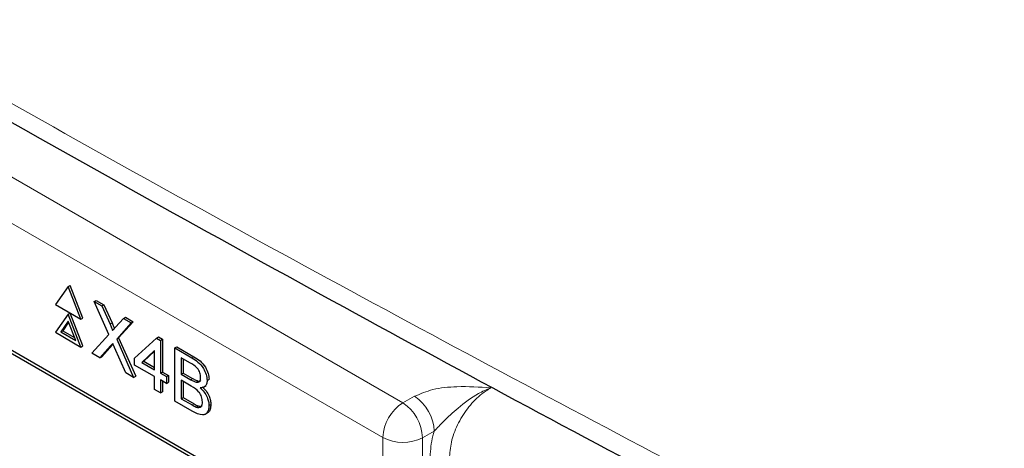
# Paper-space layout 'Blatt2' of a CAD drawing. Header units: millimetres. Extents: x 5 to 418, y 2 to 292.
# Tile 39 of 59: x 102.25 to 116.16, y 197.5 to 203.56. Entities that reach past the tile are written whole.
import ezdxf

# ---------------------------------------------------------------- set-up
doc = ezdxf.new("R2010")
doc.units = ezdxf.units.MM

psp = doc.layouts.new('Blatt2')

# ---------------------------------------------------------------- linework, layer by layer
at = {"color": 7, "linetype": 'Continuous', "lineweight": 18}
for p, q in [((89.833, 208.437), (107.662, 198.145)), ((107.379, 197.655), (89.551, 207.947)), ((103.523, 199.259), (103.551, 199.275)), ((103.531, 198.952), (103.559, 198.968)), ((104.681, 198.781), (104.709, 198.797)), ((104.663, 198.473), (104.691, 198.489)), ((107.662, 198.145), (107.829, 198.238)), ((104.683, 198.115), (104.711, 198.131)), ((107.379, 170.327), (107.379, 197.655)), ((108.107, 197.745), (107.94, 197.652)), ((107.94, 197.652), (107.94, 170.325))]:
    psp.add_line(p, q, dxfattribs=at)
at = {"color": 7, "linetype": 'Continuous', "lineweight": 25}
for p, q in [((105.607, 196.882), (91.323, 205.127)), ((105.566, 196.858), (91.424, 205.022)), ((102.932, 199.79), (102.752, 199.535)), ((102.932, 199.79), (102.96, 199.807)), ((103.111, 199.327), (102.932, 199.79)), ((103.14, 199.344), (102.96, 199.807)), ((103.299, 199.579), (103.327, 199.595)), ((103.506, 199.112), (103.299, 199.579)), ((103.299, 199.579), (103.409, 199.515)), ((103.327, 199.595), (103.437, 199.531)), ((102.752, 199.535), (103.111, 199.327)), ((103.409, 199.515), (103.437, 199.531)), ((103.409, 199.515), (103.523, 199.259)), ((103.437, 199.531), (103.551, 199.275)), ((102.932, 199.398), (102.752, 199.143)), ((102.932, 199.3), (102.826, 199.149)), ((102.932, 199.398), (102.96, 199.415)), ((103.111, 198.935), (102.932, 199.398)), ((103.038, 199.027), (102.932, 199.3)), ((103.14, 198.952), (102.96, 199.415)), ((103.111, 199.327), (103.14, 199.344)), ((103.599, 199.215), (103.712, 199.34)), ((103.712, 199.34), (103.74, 199.356)), ((103.712, 199.34), (103.824, 199.275)), ((103.74, 199.356), (103.852, 199.292)), ((102.826, 199.149), (102.854, 199.166)), ((102.938, 199.285), (102.854, 199.166)), ((102.854, 199.166), (103.022, 199.069)), ((103.824, 199.275), (103.617, 199.047)), ((103.852, 199.292), (103.645, 199.063)), ((103.824, 199.275), (103.852, 199.292)), ((102.752, 199.143), (103.111, 198.935)), ((102.826, 199.149), (103.038, 199.027)), ((103.265, 198.847), (103.506, 199.112)), ((103.617, 199.047), (103.645, 199.063)), ((103.617, 199.047), (103.857, 198.505)), ((103.645, 199.063), (103.886, 198.521)), ((103.87, 198.777), (104.179, 199.061)), ((104.179, 199.061), (104.207, 199.077)), ((104.179, 199.061), (104.237, 199.027)), ((104.207, 199.077), (104.265, 199.044)), ((104.237, 199.027), (104.265, 199.044)), ((104.237, 199.027), (104.237, 198.565)), ((104.265, 199.044), (104.265, 198.581)), ((103.111, 198.935), (103.14, 198.952)), ((103.531, 198.952), (103.377, 198.782)), ((103.559, 198.968), (103.405, 198.798)), ((103.566, 198.976), (103.559, 198.968)), ((103.747, 198.569), (103.588, 198.926)), ((104.154, 198.884), (103.973, 198.717)), ((104.154, 198.613), (104.154, 198.884)), ((104.437, 198.921), (104.466, 198.938)), ((104.437, 198.17), (104.437, 198.921)), ((104.437, 198.921), (104.681, 198.781)), ((104.466, 198.938), (104.709, 198.797)), ((103.377, 198.782), (103.265, 198.847)), ((103.377, 198.782), (103.405, 198.798)), ((103.87, 198.68), (103.87, 198.777)), ((104.154, 198.874), (104.001, 198.734)), ((104.653, 198.71), (104.529, 198.782)), ((104.529, 198.782), (104.529, 198.551)), ((104.557, 198.765), (104.557, 198.567)), ((104.154, 198.517), (103.87, 198.68)), ((103.973, 198.717), (104.001, 198.734)), ((103.973, 198.717), (104.154, 198.613)), ((104.001, 198.734), (104.154, 198.646)), ((103.857, 198.505), (103.747, 198.569)), ((103.857, 198.505), (103.886, 198.521)), ((104.154, 198.334), (104.154, 198.517)), ((104.237, 198.565), (104.265, 198.581)), ((104.237, 198.565), (104.321, 198.517)), ((104.321, 198.421), (104.237, 198.469)), ((104.237, 198.469), (104.237, 198.286)), ((104.265, 198.581), (104.349, 198.533)), ((104.321, 198.517), (104.349, 198.533)), ((104.321, 198.517), (104.321, 198.421)), ((104.349, 198.533), (104.349, 198.437)), ((104.529, 198.551), (104.557, 198.567)), ((104.529, 198.551), (104.663, 198.473)), ((104.672, 198.381), (104.529, 198.464)), ((104.529, 198.464), (104.529, 198.204)), ((104.557, 198.567), (104.691, 198.489)), ((104.896, 198.462), (104.924, 198.478)), ((104.237, 198.286), (104.154, 198.334)), ((104.265, 198.452), (104.265, 198.302)), ((104.321, 198.421), (104.349, 198.437)), ((104.557, 198.448), (104.557, 198.22)), ((104.741, 198.437), (104.77, 198.453)), ((104.849, 198.366), (104.881, 198.384)), ((104.237, 198.286), (104.265, 198.302)), ((104.529, 198.204), (104.557, 198.22)), ((104.529, 198.204), (104.683, 198.115)), ((104.557, 198.22), (104.711, 198.131)), ((104.682, 198.029), (104.437, 198.17)), ((104.739, 198.086), (104.767, 198.103)), ((104.921, 198.106), (104.949, 198.122)), ((104.865, 197.982), (104.897, 198))]:
    psp.add_line(p, q, dxfattribs=at)
at = {"color": 7, "linetype": 'Continuous', "lineweight": 18}
for centre, radius, start, end in [((107.483, 197.718), 0.624, 2.4792, 56.3611), ((107.993, 197.627), 0.615, 122.6055, 177.3945), ((107.316, 197.625), 0.624, 2.4792, 56.3611), ((107.663, 198.202), 0.616, 242.6565, 296.7662)]:
    psp.add_arc(centre, radius, start, end, dxfattribs=at)
for points, knots in [([(82.611, 214.19), (84.687, 212.862), (88.841, 210.204), (96.424, 205.628), (105.391, 200.48), (112.457, 196.774), (115.992, 194.92)], [0, 0, 0, 0, 0.1970476, 0.3942021, 0.6969067, 1, 1, 1, 1]), ([(107.829, 198.238), (107.912, 198.273), (108.088, 198.349), (108.472, 198.385), (108.746, 198.368), (108.905, 198.357), (108.906, 198.357)], [0, 0, 0, 0, 0.270433, 0.574379, 0.997264, 1, 1, 1, 1]), ([(108.906, 198.357), (108.905, 198.356), (108.846, 198.335), (108.686, 198.26), (108.457, 198.091), (108.253, 197.903), (108.148, 197.789), (108.107, 197.745)], [0, 0, 0, 0, 0.003577, 0.2011615, 0.5475944, 0.8255022, 1, 1, 1, 1]), ([(108.906, 198.357), (108.863, 198.33), (108.754, 198.263), (108.59, 198.095), (108.442, 197.867), (108.342, 197.617), (108.329, 197.463), (108.323, 197.386)], [0, 0, 0, 0, 0.142149, 0.356934, 0.571413, 0.78572, 1, 1, 1, 1]), ([(108.047, 197.385), (108.054, 197.481), (108.062, 197.598), (108.1, 197.722), (108.107, 197.745)], [0, 0, 0, 0, 0.818315, 1, 1, 1, 1])]:
    psp.add_open_spline(points, degree=3, knots=knots, dxfattribs=at)
at = {"color": 7, "linetype": 'Continuous', "lineweight": 25}
for points, knots in [([(82.778, 213.828), (84.134, 212.954), (87.072, 211.062), (91.701, 208.207), (96.646, 205.253), (101.684, 202.348), (106.814, 199.494), (111.636, 196.894), (114.785, 195.269), (116.164, 194.558)], [0, 0, 0, 0, 0.129176, 0.279748, 0.430402, 0.581177, 0.731953, 0.88267, 1, 1, 1, 1]), ([(103.523, 199.259), (103.53, 199.242), (103.54, 199.218), (103.553, 199.188), (103.555, 199.175), (103.556, 199.168)], [0, 0, 0, 0, 0.561277, 0.781763, 1, 1, 1, 1]), ([(103.551, 199.275), (103.558, 199.258), (103.568, 199.235), (103.58, 199.208), (103.581, 199.199), (103.582, 199.196)], [0, 0, 0, 0, 0.646868, 0.900977, 1, 1, 1, 1]), ([(103.556, 199.168), (103.564, 199.177), (103.578, 199.192), (103.593, 199.208), (103.599, 199.215)], [0, 0, 0, 0, 0.56, 1, 1, 1, 1]), ([(103.562, 198.986), (103.556, 198.979), (103.546, 198.968), (103.536, 198.957), (103.531, 198.952)], [0, 0, 0, 0, 0.560002, 1, 1, 1, 1]), ([(103.588, 198.926), (103.583, 198.937), (103.574, 198.957), (103.566, 198.977), (103.562, 198.986)], [0, 0, 0, 0, 0.56, 1, 1, 1, 1]), ([(104.681, 198.781), (104.71, 198.763), (104.767, 198.728), (104.842, 198.643), (104.887, 198.545), (104.893, 198.49), (104.896, 198.462)], [0, 0, 0, 0, 0.281116, 0.560026, 0.780112, 1, 1, 1, 1]), ([(104.709, 198.797), (104.738, 198.779), (104.796, 198.744), (104.871, 198.659), (104.915, 198.561), (104.921, 198.506), (104.924, 198.478)], [0, 0, 0, 0, 0.281116, 0.560026, 0.780112, 1, 1, 1, 1]), ([(104.804, 198.505), (104.802, 198.527), (104.799, 198.559), (104.779, 198.605), (104.735, 198.666), (104.69, 198.691), (104.653, 198.71)], [0, 0, 0, 0, 0.249512, 0.375019, 0.500244, 1, 1, 1, 1]), ([(104.663, 198.473), (104.678, 198.465), (104.704, 198.449), (104.73, 198.441), (104.741, 198.437)], [0, 0, 0, 0, 0.560393, 1, 1, 1, 1]), ([(104.691, 198.489), (104.706, 198.481), (104.733, 198.466), (104.758, 198.457), (104.77, 198.453)], [0, 0, 0, 0, 0.560393, 1, 1, 1, 1]), ([(104.741, 198.437), (104.752, 198.436), (104.772, 198.433), (104.8, 198.454), (104.802, 198.486), (104.804, 198.505)], [0, 0, 0, 0, 0.280869, 0.561063, 1, 1, 1, 1]), ([(104.829, 198.161), (104.827, 198.183), (104.824, 198.217), (104.803, 198.265), (104.759, 198.331), (104.711, 198.359), (104.672, 198.381)], [0, 0, 0, 0, 0.249802, 0.375546, 0.501154, 1, 1, 1, 1]), ([(104.77, 198.453), (104.781, 198.451), (104.795, 198.448), (104.804, 198.457), (104.806, 198.459)], [0, 0, 0, 0, 0.753765, 1, 1, 1, 1]), ([(104.896, 198.462), (104.894, 198.443), (104.891, 198.407), (104.859, 198.363), (104.821, 198.359), (104.798, 198.357)], [0, 0, 0, 0, 0.280336, 0.5608, 1, 1, 1, 1]), ([(104.798, 198.357), (104.817, 198.338), (104.855, 198.3), (104.895, 198.23), (104.918, 198.162), (104.92, 198.125), (104.921, 198.106)], [0, 0, 0, 0, 0.2802111, 0.5596695, 0.7797087, 1, 1, 1, 1]), ([(104.827, 198.373), (104.846, 198.354), (104.883, 198.316), (104.923, 198.246), (104.946, 198.179), (104.948, 198.141), (104.949, 198.122)], [0, 0, 0, 0, 0.2802111, 0.5596695, 0.7797087, 1, 1, 1, 1]), ([(104.921, 198.106), (104.919, 198.082), (104.915, 198.035), (104.883, 197.987), (104.808, 197.962), (104.734, 198.001), (104.682, 198.029)], [0, 0, 0, 0, 0.187143, 0.374319, 0.560786, 1, 1, 1, 1]), ([(104.683, 198.115), (104.693, 198.109), (104.712, 198.098), (104.73, 198.09), (104.739, 198.086)], [0, 0, 0, 0, 0.560099, 1, 1, 1, 1]), ([(104.711, 198.131), (104.722, 198.125), (104.74, 198.114), (104.759, 198.106), (104.767, 198.103)], [0, 0, 0, 0, 0.560099, 1, 1, 1, 1]), ([(104.739, 198.086), (104.753, 198.082), (104.782, 198.074), (104.812, 198.091), (104.827, 198.122), (104.829, 198.148), (104.829, 198.161)], [0, 0, 0, 0, 0.28029, 0.559018, 0.779402, 1, 1, 1, 1]), ([(104.767, 198.103), (104.782, 198.098), (104.804, 198.09), (104.819, 198.1), (104.824, 198.104)], [0, 0, 0, 0, 0.658905, 1, 1, 1, 1]), ([(104.949, 198.122), (104.947, 198.099), (104.943, 198.053), (104.921, 198.011), (104.9, 198.005), (104.896, 198.004)], [0, 0, 0, 0, 0.444756, 0.889591, 1, 1, 1, 1])]:
    psp.add_open_spline(points, degree=3, knots=knots, dxfattribs=at)

doc.saveas('drawing.dxf')
